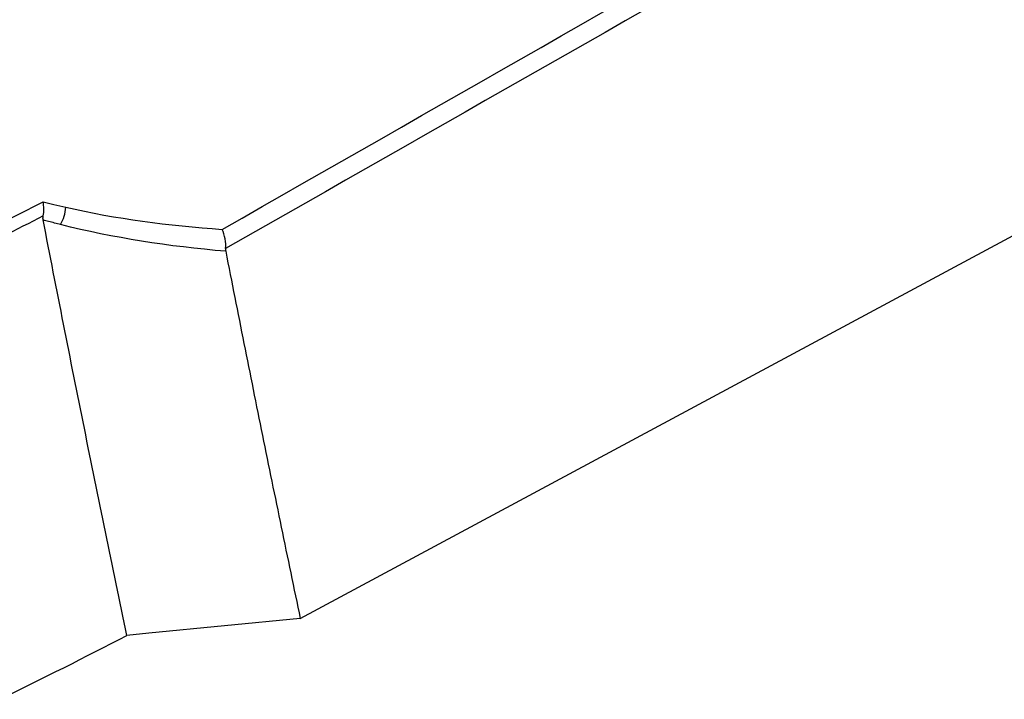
# Model space of a CAD drawing. Header units: millimetres. Extents: x 15358 to 16483, y 10132 to 11382.
# Tile 156 of 166: x 16316 to 16343, y 10979 to 10998. Entities that reach past the tile are written whole.
import ezdxf

# ---------------------------------------------------------------- set-up
doc = ezdxf.new("R2010")
doc.units = ezdxf.units.MM

msp = doc.modelspace()

# ---------------------------------------------------------------- linework, layer by layer
at = {"color": 7, "linetype": 'Continuous', "lineweight": 25}
for p, q in [((16323.793, 10981.701), (16393.024, 11018.924)), ((16323.793, 10981.701), (16319.567, 10981.292)), ((16319.567, 10981.292), (16318.957, 10981.233))]:
    msp.add_line(p, q, dxfattribs=at)
msp.add_arc((16316.14, 10993.243), 1.11, 330.2964, 356.5697, dxfattribs=at)
for points in [[(16321.615, 10992.559), (16345.342, 11006.096), (16369.067, 11019.651), (16392.789, 11033.232)], [(16393.024, 11032.711), (16369.252, 11019.127), (16345.481, 11005.567), (16321.709, 10992.023)], [(16311.849, 10991.103), (16313.469, 10991.773), (16315.06, 10992.519), (16316.617, 10993.33)], [(16317.248, 10993.177), (16318.649, 10992.858), (16320.115, 10992.661), (16321.615, 10992.559)], [(16316.621, 10992.933), (16315.116, 10992.156), (16313.579, 10991.441), (16312.013, 10990.801)], [(16316.619, 10992.822), (16316.613, 10992.855), (16316.612, 10992.892), (16316.621, 10992.933)], [(16321.712, 10991.948), (16320.126, 10992.081), (16318.578, 10992.32), (16317.104, 10992.693)], [(16321.709, 10992.023), (16321.706, 10991.996), (16321.707, 10991.971), (16321.712, 10991.948)], [(16315.41, 10979.451), (16316.61, 10980.033), (16317.792, 10980.627), (16318.957, 10981.233)]]:
    msp.add_open_spline(points, degree=3, dxfattribs=at)
for points, knots in [([(16316.617, 10993.33), (16316.717, 10993.304), (16316.819, 10993.279), (16316.92, 10993.254), (16317.029, 10993.228), (16317.138, 10993.202), (16317.248, 10993.177)], [0, 0, 0, 0, 0.0003481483, 0.0003481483, 0.0003481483, 0.0007210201, 0.0007210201, 0.0007210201, 0.0007210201]), ([(16316.621, 10992.933), (16316.633, 10992.994), (16316.639, 10993.06), (16316.638, 10993.196), (16316.63, 10993.265), (16316.617, 10993.33)], [0, 0, 0, 0, 0.5, 0.5, 1, 1, 1, 1]), ([(16318.957, 10981.233), (16318.556, 10983.155), (16318.159, 10985.081), (16317.379, 10988.944), (16316.996, 10990.881), (16316.619, 10992.822)], [0, 0, 0, 0, 0.5, 0.5, 1, 1, 1, 1]), ([(16317.104, 10992.693), (16316.992, 10992.722), (16316.881, 10992.751), (16316.77, 10992.781), (16316.72, 10992.794), (16316.67, 10992.808), (16316.619, 10992.822)], [0, 0, 0, 0, 0.0003803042, 0.0003803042, 0.0003803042, 0.00055351, 0.00055351, 0.00055351, 0.00055351]), ([(16321.709, 10992.023), (16321.718, 10992.106), (16321.713, 10992.201), (16321.679, 10992.388), (16321.651, 10992.481), (16321.615, 10992.559)], [0, 0, 0, 0, 0.5, 0.5, 1, 1, 1, 1]), ([(16321.712, 10991.948), (16321.881, 10991.091), (16322.219, 10989.376), (16322.736, 10986.812), (16323.26, 10984.252), (16323.615, 10982.551), (16323.793, 10981.701)], [0, 0, 0, 0, 0.2500012, 0.5000001, 0.749999, 1, 1, 1, 1])]:
    msp.add_open_spline(points, degree=3, knots=knots, dxfattribs=at)

doc.saveas('drawing.dxf')
